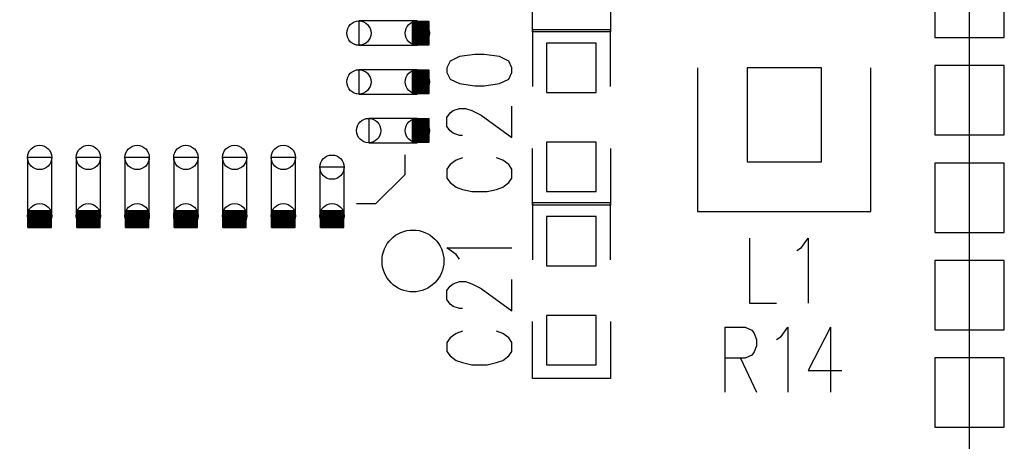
# Model space of a CAD drawing. Extents: x 0.9 to 16.1, y 0.6 to 10.4.
# Tile 15 of 21: x 10.213 to 11.282, y 5.14 to 5.598. Entities that reach past the tile are written whole.
import ezdxf

# ---------------------------------------------------------------- set-up
doc = ezdxf.new("R2010")
doc.units = 0
doc.layers.get('0').update_dxf_attribs({"linetype": 'CONTINUOUS'})
doc.layers.add('adt001026', color=3, linetype='CONTINUOUS')

# ---------------------------------------------------------------- blocks, each defined once
blk = doc.blocks.new('D12')
blk.add_circle((0, 0), 0.0336)
blk = doc.blocks.new('D18')
blk.add_lwpolyline([(-0.026895, -0.026895), (0.026895, -0.026895), (0.026895, 0.026895), (-0.026895, 0.026895)], close=True)
blk = doc.blocks.new('D24')
blk.add_lwpolyline([(-0.040335, -0.051105), (0.040335, -0.051105), (0.040335, 0.051105), (-0.040335, 0.051105)], close=True)
blk = doc.blocks.new('D27')
blk.add_lwpolyline([(-0.03765, -0.03765), (0.03765, -0.03765), (0.03765, 0.03765), (-0.03765, 0.03765)], close=True)
blk = doc.blocks.new('D38')
blk.add_lwpolyline([(0.0132, 0.0264), (-0.0132, 0.0264), (-0.0132, -0.0264), (0.0132, -0.0264)], close=True)
for centre in [(0, 0.0264), (0, -0.0264)]:
    blk.add_circle(centre, 0.0132)
blk = doc.blocks.new('D39')
blk.add_lwpolyline([(0.0132, 0.0317), (-0.0132, 0.0317), (-0.0132, -0.0317), (0.0132, -0.0317)], close=True)
for centre in [(0, 0.0317), (0, -0.0317)]:
    blk.add_circle(centre, 0.0132)
blk = doc.blocks.new('D40')
blk.add_lwpolyline([(0.0264, 0.0132), (-0.0264, 0.0132), (-0.0264, -0.0132), (0.0264, -0.0132)], close=True)
for centre in [(-0.0264, 0), (0.0264, 0)]:
    blk.add_circle(centre, 0.0132)
blk = doc.blocks.new('D41')
blk.add_lwpolyline([(0.0317, 0.0132), (-0.0317, 0.0132), (-0.0317, -0.0132), (0.0317, -0.0132)], close=True)
for centre in [(-0.0317, 0), (0.0317, 0)]:
    blk.add_circle(centre, 0.0132)

msp = doc.modelspace()

# ---------------------------------------------------------------- linework, layer by layer
at = {"layer": 'adt001026', "color": 3}
for points in [[(8.703304, 3.816078), (11.244574, 3.816078), (11.244574, 7.783098), (8.703304, 7.783098), (8.703304, 3.816078)], [(10.854244, 5.646288), (10.854244, 5.584608), (10.769524, 5.584608), (10.769524, 5.646288)], [(10.657234, 5.570508), (10.657234, 5.595918), (10.639234, 5.595918), (10.639234, 5.570508), (10.657234, 5.570508)], [(10.639234, 5.570508), (10.639234, 5.595918)], [(10.639744, 5.570508), (10.639744, 5.595918)], [(10.640284, 5.570508), (10.640284, 5.595918)], [(10.640824, 5.570508), (10.640824, 5.595918)], [(10.641334, 5.570508), (10.641334, 5.595918)], [(10.641874, 5.570508), (10.641874, 5.595918)], [(10.642414, 5.570508), (10.642414, 5.595918)], [(10.642924, 5.570508), (10.642924, 5.595918)], [(10.643464, 5.570508), (10.643464, 5.595918)], [(10.643974, 5.570508), (10.643974, 5.595918)], [(10.644514, 5.570508), (10.644514, 5.595918)], [(10.645054, 5.570508), (10.645054, 5.595918)], [(10.645564, 5.570508), (10.645564, 5.595918)], [(10.646104, 5.570508), (10.646104, 5.595918)], [(10.646644, 5.570508), (10.646644, 5.595918)], [(10.647154, 5.570508), (10.647154, 5.595918)], [(10.647694, 5.570508), (10.647694, 5.595918)], [(10.648234, 5.570508), (10.648234, 5.595918)], [(10.648744, 5.570508), (10.648744, 5.595918)], [(10.649284, 5.570508), (10.649284, 5.595918)], [(10.649824, 5.570508), (10.649824, 5.595918)], [(10.650334, 5.570508), (10.650334, 5.595918)], [(10.650874, 5.570508), (10.650874, 5.595918)], [(10.651414, 5.570508), (10.651414, 5.595918)], [(10.651924, 5.570508), (10.651924, 5.595918)], [(10.652464, 5.570508), (10.652464, 5.595918)], [(10.652974, 5.570508), (10.652974, 5.595918)], [(10.653514, 5.570508), (10.653514, 5.595918)], [(10.654054, 5.570508), (10.654054, 5.595918)], [(10.654564, 5.570508), (10.654564, 5.595918)], [(10.655104, 5.570508), (10.655104, 5.595918)], [(10.655644, 5.570508), (10.655644, 5.595918)], [(10.656154, 5.570508), (10.656154, 5.595918)], [(10.656694, 5.570508), (10.656694, 5.595918)], [(10.854244, 5.525268), (10.854244, 5.586918), (10.769524, 5.586918), (10.769524, 5.525268)], [(10.676734, 5.540538), (10.680094, 5.533188), (10.690174, 5.528298), (10.707004, 5.525868), (10.717084, 5.525868), (10.733884, 5.528298), (10.743964, 5.533188), (10.747324, 5.540538), (10.747324, 5.545428), (10.743964, 5.552748), (10.733884, 5.557638), (10.717084, 5.560098), (10.707004, 5.560098), (10.690174, 5.557638), (10.680094, 5.552748), (10.676734, 5.545428), (10.676734, 5.540538)], [(10.657234, 5.517558), (10.657234, 5.542968), (10.639234, 5.542968), (10.639234, 5.517558), (10.657234, 5.517558)], [(10.639234, 5.517558), (10.639234, 5.542968)], [(10.639744, 5.517558), (10.639744, 5.542968)], [(10.640284, 5.517558), (10.640284, 5.542968)], [(10.640824, 5.517558), (10.640824, 5.542968)], [(10.641334, 5.517558), (10.641334, 5.542968)], [(10.641874, 5.517558), (10.641874, 5.542968)], [(10.642414, 5.517558), (10.642414, 5.542968)], [(10.642924, 5.517558), (10.642924, 5.542968)], [(10.643464, 5.517558), (10.643464, 5.542968)], [(10.643974, 5.517558), (10.643974, 5.542968)], [(10.644514, 5.517558), (10.644514, 5.542968)], [(10.645054, 5.517558), (10.645054, 5.542968)], [(10.645564, 5.517558), (10.645564, 5.542968)], [(10.646104, 5.517558), (10.646104, 5.542968)], [(10.646644, 5.517558), (10.646644, 5.542968)], [(10.647154, 5.517558), (10.647154, 5.542968)], [(10.647694, 5.517558), (10.647694, 5.542968)], [(10.648234, 5.517558), (10.648234, 5.542968)], [(10.648744, 5.517558), (10.648744, 5.542968)], [(10.649284, 5.517558), (10.649284, 5.542968)], [(10.649824, 5.517558), (10.649824, 5.542968)], [(10.650334, 5.517558), (10.650334, 5.542968)], [(10.650874, 5.517558), (10.650874, 5.542968)], [(10.651414, 5.517558), (10.651414, 5.542968)], [(10.651924, 5.517558), (10.651924, 5.542968)], [(10.652464, 5.517558), (10.652464, 5.542968)], [(10.652974, 5.517558), (10.652974, 5.542968)], [(10.653514, 5.517558), (10.653514, 5.542968)], [(10.654054, 5.517558), (10.654054, 5.542968)], [(10.654564, 5.517558), (10.654564, 5.542968)], [(10.655104, 5.517558), (10.655104, 5.542968)], [(10.655644, 5.517558), (10.655644, 5.542968)], [(10.656154, 5.517558), (10.656154, 5.542968)], [(10.656694, 5.517558), (10.656694, 5.542968)], [(10.949044, 5.545428), (10.949044, 5.389428), (11.137324, 5.389428), (11.137324, 5.545428)], [(10.693534, 5.472078), (10.690174, 5.472078), (10.683454, 5.474508), (10.680094, 5.476968), (10.676734, 5.481858), (10.676734, 5.491638), (10.680094, 5.496528), (10.683454, 5.498958), (10.690174, 5.501418), (10.696894, 5.501418), (10.703614, 5.498958), (10.713724, 5.494068), (10.747324, 5.469618), (10.747324, 5.503848)], [(10.657234, 5.464608), (10.657234, 5.490018), (10.639234, 5.490018), (10.639234, 5.464608), (10.657234, 5.464608)], [(10.639234, 5.464608), (10.639234, 5.490018)], [(10.639744, 5.464608), (10.639744, 5.490018)], [(10.640284, 5.464608), (10.640284, 5.490018)], [(10.640824, 5.464608), (10.640824, 5.490018)], [(10.641334, 5.464608), (10.641334, 5.490018)], [(10.641874, 5.464608), (10.641874, 5.490018)], [(10.642414, 5.464608), (10.642414, 5.490018)], [(10.642924, 5.464608), (10.642924, 5.490018)], [(10.643464, 5.464608), (10.643464, 5.490018)], [(10.643974, 5.464608), (10.643974, 5.490018)], [(10.644514, 5.464608), (10.644514, 5.490018)], [(10.645054, 5.464608), (10.645054, 5.490018)], [(10.645564, 5.464608), (10.645564, 5.490018)], [(10.646104, 5.464608), (10.646104, 5.490018)], [(10.646644, 5.464608), (10.646644, 5.490018)], [(10.647154, 5.464608), (10.647154, 5.490018)], [(10.647694, 5.464608), (10.647694, 5.490018)], [(10.648234, 5.464608), (10.648234, 5.490018)], [(10.648744, 5.464608), (10.648744, 5.490018)], [(10.649284, 5.464608), (10.649284, 5.490018)], [(10.649824, 5.464608), (10.649824, 5.490018)], [(10.650334, 5.464608), (10.650334, 5.490018)], [(10.650874, 5.464608), (10.650874, 5.490018)], [(10.651414, 5.464608), (10.651414, 5.490018)], [(10.651924, 5.464608), (10.651924, 5.490018)], [(10.652464, 5.464608), (10.652464, 5.490018)], [(10.652974, 5.464608), (10.652974, 5.490018)], [(10.653514, 5.464608), (10.653514, 5.490018)], [(10.654054, 5.464608), (10.654054, 5.490018)], [(10.654564, 5.464608), (10.654564, 5.490018)], [(10.655104, 5.464608), (10.655104, 5.490018)], [(10.655644, 5.464608), (10.655644, 5.490018)], [(10.656154, 5.464608), (10.656154, 5.490018)], [(10.656694, 5.464608), (10.656694, 5.490018)], [(10.854244, 5.458008), (10.854244, 5.396328), (10.769524, 5.396328), (10.769524, 5.458008)], [(10.578334, 5.397918), (10.599514, 5.397918), (10.631284, 5.429658), (10.631284, 5.450838)], [(10.693534, 5.447628), (10.686814, 5.445168), (10.680094, 5.440278), (10.676734, 5.435388), (10.676734, 5.425608), (10.680094, 5.420718), (10.686814, 5.415828), (10.693534, 5.413398), (10.703614, 5.410938), (10.720444, 5.410938), (10.730524, 5.413398), (10.737244, 5.415828), (10.743964, 5.420718), (10.747324, 5.425608), (10.747324, 5.435388), (10.743964, 5.440278), (10.737244, 5.445168), (10.730524, 5.447628)], [(10.854244, 5.336988), (10.854244, 5.398668), (10.769524, 5.398668), (10.769524, 5.336988)], [(10.246924, 5.371968), (10.246924, 5.389968), (10.221514, 5.389968), (10.221514, 5.371968), (10.246924, 5.371968)], [(10.221514, 5.371968), (10.221514, 5.389968)], [(10.222024, 5.371968), (10.222024, 5.389968)], [(10.222564, 5.371968), (10.222564, 5.389968)], [(10.223104, 5.371968), (10.223104, 5.389968)], [(10.223614, 5.371968), (10.223614, 5.389968)], [(10.224154, 5.371968), (10.224154, 5.389968)], [(10.224694, 5.371968), (10.224694, 5.389968)], [(10.225204, 5.371968), (10.225204, 5.389968)], [(10.225744, 5.371968), (10.225744, 5.389968)], [(10.226254, 5.371968), (10.226254, 5.389968)], [(10.226794, 5.371968), (10.226794, 5.389968)], [(10.227334, 5.371968), (10.227334, 5.389968)], [(10.227844, 5.371968), (10.227844, 5.389968)], [(10.228384, 5.371968), (10.228384, 5.389968)], [(10.228924, 5.371968), (10.228924, 5.389968)], [(10.229434, 5.371968), (10.229434, 5.389968)], [(10.229974, 5.371968), (10.229974, 5.389968)], [(10.230514, 5.371968), (10.230514, 5.389968)], [(10.231024, 5.371968), (10.231024, 5.389968)], [(10.231564, 5.371968), (10.231564, 5.389968)], [(10.232104, 5.371968), (10.232104, 5.389968)], [(10.232614, 5.371968), (10.232614, 5.389968)], [(10.233154, 5.371968), (10.233154, 5.389968)], [(10.233694, 5.371968), (10.233694, 5.389968)], [(10.234204, 5.371968), (10.234204, 5.389968)], [(10.234744, 5.371968), (10.234744, 5.389968)], [(10.235284, 5.371968), (10.235284, 5.389968)], [(10.235794, 5.371968), (10.235794, 5.389968)], [(10.236334, 5.371968), (10.236334, 5.389968)], [(10.236844, 5.371968), (10.236844, 5.389968)], [(10.237384, 5.371968), (10.237384, 5.389968)], [(10.237924, 5.371968), (10.237924, 5.389968)], [(10.238434, 5.371968), (10.238434, 5.389968)], [(10.238974, 5.371968), (10.238974, 5.389968)], [(10.239514, 5.371968), (10.239514, 5.389968)], [(10.240024, 5.371968), (10.240024, 5.389968)], [(10.240564, 5.371968), (10.240564, 5.389968)], [(10.241104, 5.371968), (10.241104, 5.389968)], [(10.241614, 5.371968), (10.241614, 5.389968)], [(10.242154, 5.371968), (10.242154, 5.389968)], [(10.242694, 5.371968), (10.242694, 5.389968)], [(10.243204, 5.371968), (10.243204, 5.389968)], [(10.243744, 5.371968), (10.243744, 5.389968)], [(10.244284, 5.371968), (10.244284, 5.389968)], [(10.244794, 5.371968), (10.244794, 5.389968)], [(10.245334, 5.371968), (10.245334, 5.389968)], [(10.245844, 5.371968), (10.245844, 5.389968)], [(10.246384, 5.371968), (10.246384, 5.389968)], [(10.299874, 5.371968), (10.299874, 5.389968), (10.274434, 5.389968), (10.274434, 5.371968), (10.299874, 5.371968)], [(10.274434, 5.371968), (10.274434, 5.389968)], [(10.274974, 5.371968), (10.274974, 5.389968)], [(10.275514, 5.371968), (10.275514, 5.389968)], [(10.276024, 5.371968), (10.276024, 5.389968)], [(10.276564, 5.371968), (10.276564, 5.389968)], [(10.277104, 5.371968), (10.277104, 5.389968)], [(10.277614, 5.371968), (10.277614, 5.389968)], [(10.278154, 5.371968), (10.278154, 5.389968)], [(10.278694, 5.371968), (10.278694, 5.389968)], [(10.279204, 5.371968), (10.279204, 5.389968)], [(10.279744, 5.371968), (10.279744, 5.389968)], [(10.280284, 5.371968), (10.280284, 5.389968)], [(10.280794, 5.371968), (10.280794, 5.389968)], [(10.281334, 5.371968), (10.281334, 5.389968)], [(10.281844, 5.371968), (10.281844, 5.389968)], [(10.282384, 5.371968), (10.282384, 5.389968)], [(10.282924, 5.371968), (10.282924, 5.389968)], [(10.283434, 5.371968), (10.283434, 5.389968)], [(10.283974, 5.371968), (10.283974, 5.389968)], [(10.284514, 5.371968), (10.284514, 5.389968)], [(10.285024, 5.371968), (10.285024, 5.389968)], [(10.285564, 5.371968), (10.285564, 5.389968)], [(10.286104, 5.371968), (10.286104, 5.389968)], [(10.286614, 5.371968), (10.286614, 5.389968)], [(10.287154, 5.371968), (10.287154, 5.389968)], [(10.287694, 5.371968), (10.287694, 5.389968)], [(10.288204, 5.371968), (10.288204, 5.389968)], [(10.288744, 5.371968), (10.288744, 5.389968)], [(10.289284, 5.371968), (10.289284, 5.389968)], [(10.289794, 5.371968), (10.289794, 5.389968)], [(10.290334, 5.371968), (10.290334, 5.389968)], [(10.290874, 5.371968), (10.290874, 5.389968)], [(10.291384, 5.371968), (10.291384, 5.389968)], [(10.291924, 5.371968), (10.291924, 5.389968)], [(10.292434, 5.371968), (10.292434, 5.389968)], [(10.292974, 5.371968), (10.292974, 5.389968)], [(10.293514, 5.371968), (10.293514, 5.389968)], [(10.294024, 5.371968), (10.294024, 5.389968)], [(10.294564, 5.371968), (10.294564, 5.389968)], [(10.295104, 5.371968), (10.295104, 5.389968)], [(10.295614, 5.371968), (10.295614, 5.389968)], [(10.296154, 5.371968), (10.296154, 5.389968)], [(10.296694, 5.371968), (10.296694, 5.389968)], [(10.297204, 5.371968), (10.297204, 5.389968)], [(10.297744, 5.371968), (10.297744, 5.389968)], [(10.298284, 5.371968), (10.298284, 5.389968)], [(10.298794, 5.371968), (10.298794, 5.389968)], [(10.299334, 5.371968), (10.299334, 5.389968)], [(10.352794, 5.371968), (10.352794, 5.389968), (10.327384, 5.389968), (10.327384, 5.371968), (10.352794, 5.371968)], [(10.327384, 5.371968), (10.327384, 5.389968)], [(10.327924, 5.371968), (10.327924, 5.389968)], [(10.328434, 5.371968), (10.328434, 5.389968)], [(10.328974, 5.371968), (10.328974, 5.389968)], [(10.329514, 5.371968), (10.329514, 5.389968)], [(10.330024, 5.371968), (10.330024, 5.389968)], [(10.330564, 5.371968), (10.330564, 5.389968)], [(10.331104, 5.371968), (10.331104, 5.389968)], [(10.331614, 5.371968), (10.331614, 5.389968)], [(10.332154, 5.371968), (10.332154, 5.389968)], [(10.332694, 5.371968), (10.332694, 5.389968)], [(10.333204, 5.371968), (10.333204, 5.389968)], [(10.333744, 5.371968), (10.333744, 5.389968)], [(10.334284, 5.371968), (10.334284, 5.389968)], [(10.334794, 5.371968), (10.334794, 5.389968)], [(10.335334, 5.371968), (10.335334, 5.389968)], [(10.335874, 5.371968), (10.335874, 5.389968)], [(10.336384, 5.371968), (10.336384, 5.389968)], [(10.336924, 5.371968), (10.336924, 5.389968)], [(10.337434, 5.371968), (10.337434, 5.389968)], [(10.337974, 5.371968), (10.337974, 5.389968)], [(10.338514, 5.371968), (10.338514, 5.389968)], [(10.339024, 5.371968), (10.339024, 5.389968)], [(10.339564, 5.371968), (10.339564, 5.389968)], [(10.340104, 5.371968), (10.340104, 5.389968)], [(10.340614, 5.371968), (10.340614, 5.389968)], [(10.341154, 5.371968), (10.341154, 5.389968)], [(10.341694, 5.371968), (10.341694, 5.389968)], [(10.342204, 5.371968), (10.342204, 5.389968)], [(10.342744, 5.371968), (10.342744, 5.389968)], [(10.343284, 5.371968), (10.343284, 5.389968)], [(10.343794, 5.371968), (10.343794, 5.389968)], [(10.344334, 5.371968), (10.344334, 5.389968)], [(10.344874, 5.371968), (10.344874, 5.389968)], [(10.345384, 5.371968), (10.345384, 5.389968)], [(10.345924, 5.371968), (10.345924, 5.389968)], [(10.346464, 5.371968), (10.346464, 5.389968)], [(10.346974, 5.371968), (10.346974, 5.389968)], [(10.347514, 5.371968), (10.347514, 5.389968)], [(10.348024, 5.371968), (10.348024, 5.389968)], [(10.348564, 5.371968), (10.348564, 5.389968)], [(10.349104, 5.371968), (10.349104, 5.389968)], [(10.349614, 5.371968), (10.349614, 5.389968)], [(10.350154, 5.371968), (10.350154, 5.389968)], [(10.350694, 5.371968), (10.350694, 5.389968)], [(10.351204, 5.371968), (10.351204, 5.389968)], [(10.351744, 5.371968), (10.351744, 5.389968)], [(10.352284, 5.371968), (10.352284, 5.389968)], [(10.405744, 5.371968), (10.405744, 5.389968), (10.380334, 5.389968), (10.380334, 5.371968), (10.405744, 5.371968)], [(10.380334, 5.371968), (10.380334, 5.389968)], [(10.380874, 5.371968), (10.380874, 5.389968)], [(10.381384, 5.371968), (10.381384, 5.389968)], [(10.381924, 5.371968), (10.381924, 5.389968)], [(10.382464, 5.371968), (10.382464, 5.389968)], [(10.382974, 5.371968), (10.382974, 5.389968)], [(10.383514, 5.371968), (10.383514, 5.389968)], [(10.384024, 5.371968), (10.384024, 5.389968)], [(10.384564, 5.371968), (10.384564, 5.389968)], [(10.385104, 5.371968), (10.385104, 5.389968)], [(10.385614, 5.371968), (10.385614, 5.389968)], [(10.386154, 5.371968), (10.386154, 5.389968)], [(10.386694, 5.371968), (10.386694, 5.389968)], [(10.387204, 5.371968), (10.387204, 5.389968)], [(10.387744, 5.371968), (10.387744, 5.389968)], [(10.388284, 5.371968), (10.388284, 5.389968)], [(10.388794, 5.371968), (10.388794, 5.389968)], [(10.389334, 5.371968), (10.389334, 5.389968)], [(10.389874, 5.371968), (10.389874, 5.389968)], [(10.390384, 5.371968), (10.390384, 5.389968)], [(10.390924, 5.371968), (10.390924, 5.389968)], [(10.391464, 5.371968), (10.391464, 5.389968)], [(10.391974, 5.371968), (10.391974, 5.389968)], [(10.392514, 5.371968), (10.392514, 5.389968)], [(10.393054, 5.371968), (10.393054, 5.389968)], [(10.393564, 5.371968), (10.393564, 5.389968)], [(10.394104, 5.371968), (10.394104, 5.389968)], [(10.394614, 5.371968), (10.394614, 5.389968)], [(10.395154, 5.371968), (10.395154, 5.389968)], [(10.395694, 5.371968), (10.395694, 5.389968)], [(10.396204, 5.371968), (10.396204, 5.389968)], [(10.396744, 5.371968), (10.396744, 5.389968)], [(10.397284, 5.371968), (10.397284, 5.389968)], [(10.397794, 5.371968), (10.397794, 5.389968)], [(10.398334, 5.371968), (10.398334, 5.389968)], [(10.398874, 5.371968), (10.398874, 5.389968)], [(10.399384, 5.371968), (10.399384, 5.389968)], [(10.399924, 5.371968), (10.399924, 5.389968)], [(10.400464, 5.371968), (10.400464, 5.389968)], [(10.400974, 5.371968), (10.400974, 5.389968)], [(10.401514, 5.371968), (10.401514, 5.389968)], [(10.402054, 5.371968), (10.402054, 5.389968)], [(10.402564, 5.371968), (10.402564, 5.389968)], [(10.403104, 5.371968), (10.403104, 5.389968)], [(10.403614, 5.371968), (10.403614, 5.389968)], [(10.404154, 5.371968), (10.404154, 5.389968)], [(10.404694, 5.371968), (10.404694, 5.389968)], [(10.405204, 5.371968), (10.405204, 5.389968)], [(10.458694, 5.371968), (10.458694, 5.389968), (10.433284, 5.389968), (10.433284, 5.371968), (10.458694, 5.371968)], [(10.433284, 5.371968), (10.433284, 5.389968)], [(10.433794, 5.371968), (10.433794, 5.389968)], [(10.434334, 5.371968), (10.434334, 5.389968)], [(10.434874, 5.371968), (10.434874, 5.389968)], [(10.435384, 5.371968), (10.435384, 5.389968)], [(10.435924, 5.371968), (10.435924, 5.389968)], [(10.436464, 5.371968), (10.436464, 5.389968)], [(10.436974, 5.371968), (10.436974, 5.389968)], [(10.437514, 5.371968), (10.437514, 5.389968)], [(10.438054, 5.371968), (10.438054, 5.389968)], [(10.438564, 5.371968), (10.438564, 5.389968)], [(10.439104, 5.371968), (10.439104, 5.389968)], [(10.439614, 5.371968), (10.439614, 5.389968)], [(10.440154, 5.371968), (10.440154, 5.389968)], [(10.440694, 5.371968), (10.440694, 5.389968)], [(10.441204, 5.371968), (10.441204, 5.389968)], [(10.441744, 5.371968), (10.441744, 5.389968)], [(10.442284, 5.371968), (10.442284, 5.389968)], [(10.442794, 5.371968), (10.442794, 5.389968)], [(10.443334, 5.371968), (10.443334, 5.389968)], [(10.443874, 5.371968), (10.443874, 5.389968)], [(10.444384, 5.371968), (10.444384, 5.389968)], [(10.444924, 5.371968), (10.444924, 5.389968)], [(10.445464, 5.371968), (10.445464, 5.389968)], [(10.445974, 5.371968), (10.445974, 5.389968)], [(10.446514, 5.371968), (10.446514, 5.389968)], [(10.447054, 5.371968), (10.447054, 5.389968)], [(10.447564, 5.371968), (10.447564, 5.389968)], [(10.448104, 5.371968), (10.448104, 5.389968)], [(10.448644, 5.371968), (10.448644, 5.389968)], [(10.449154, 5.371968), (10.449154, 5.389968)], [(10.449694, 5.371968), (10.449694, 5.389968)], [(10.450204, 5.371968), (10.450204, 5.389968)], [(10.450744, 5.371968), (10.450744, 5.389968)], [(10.451284, 5.371968), (10.451284, 5.389968)], [(10.451794, 5.371968), (10.451794, 5.389968)], [(10.452334, 5.371968), (10.452334, 5.389968)], [(10.452874, 5.371968), (10.452874, 5.389968)], [(10.453384, 5.371968), (10.453384, 5.389968)], [(10.453924, 5.371968), (10.453924, 5.389968)], [(10.454464, 5.371968), (10.454464, 5.389968)], [(10.454974, 5.371968), (10.454974, 5.389968)], [(10.455514, 5.371968), (10.455514, 5.389968)], [(10.456054, 5.371968), (10.456054, 5.389968)], [(10.456564, 5.371968), (10.456564, 5.389968)], [(10.457104, 5.371968), (10.457104, 5.389968)], [(10.457644, 5.371968), (10.457644, 5.389968)], [(10.458154, 5.371968), (10.458154, 5.389968)], [(10.511644, 5.371968), (10.511644, 5.389968), (10.486204, 5.389968), (10.486204, 5.371968), (10.511644, 5.371968)], [(10.486204, 5.371968), (10.486204, 5.389968)], [(10.486744, 5.371968), (10.486744, 5.389968)], [(10.487284, 5.371968), (10.487284, 5.389968)], [(10.487794, 5.371968), (10.487794, 5.389968)], [(10.488334, 5.371968), (10.488334, 5.389968)], [(10.488874, 5.371968), (10.488874, 5.389968)], [(10.489384, 5.371968), (10.489384, 5.389968)], [(10.489924, 5.371968), (10.489924, 5.389968)], [(10.490464, 5.371968), (10.490464, 5.389968)], [(10.490974, 5.371968), (10.490974, 5.389968)], [(10.491514, 5.371968), (10.491514, 5.389968)], [(10.492054, 5.371968), (10.492054, 5.389968)], [(10.492564, 5.371968), (10.492564, 5.389968)], [(10.493104, 5.371968), (10.493104, 5.389968)], [(10.493644, 5.371968), (10.493644, 5.389968)], [(10.494154, 5.371968), (10.494154, 5.389968)], [(10.494694, 5.371968), (10.494694, 5.389968)], [(10.495204, 5.371968), (10.495204, 5.389968)], [(10.495744, 5.371968), (10.495744, 5.389968)], [(10.496284, 5.371968), (10.496284, 5.389968)], [(10.496794, 5.371968), (10.496794, 5.389968)], [(10.497334, 5.371968), (10.497334, 5.389968)], [(10.497874, 5.371968), (10.497874, 5.389968)], [(10.498384, 5.371968), (10.498384, 5.389968)], [(10.498924, 5.371968), (10.498924, 5.389968)], [(10.499464, 5.371968), (10.499464, 5.389968)], [(10.499974, 5.371968), (10.499974, 5.389968)], [(10.500514, 5.371968), (10.500514, 5.389968)], [(10.501054, 5.371968), (10.501054, 5.389968)], [(10.501564, 5.371968), (10.501564, 5.389968)], [(10.502104, 5.371968), (10.502104, 5.389968)], [(10.502644, 5.371968), (10.502644, 5.389968)], [(10.503154, 5.371968), (10.503154, 5.389968)], [(10.503694, 5.371968), (10.503694, 5.389968)], [(10.504234, 5.371968), (10.504234, 5.389968)], [(10.504744, 5.371968), (10.504744, 5.389968)], [(10.505284, 5.371968), (10.505284, 5.389968)], [(10.505794, 5.371968), (10.505794, 5.389968)], [(10.506334, 5.371968), (10.506334, 5.389968)], [(10.506874, 5.371968), (10.506874, 5.389968)], [(10.507384, 5.371968), (10.507384, 5.389968)], [(10.507924, 5.371968), (10.507924, 5.389968)], [(10.508464, 5.371968), (10.508464, 5.389968)], [(10.508974, 5.371968), (10.508974, 5.389968)], [(10.509514, 5.371968), (10.509514, 5.389968)], [(10.510054, 5.371968), (10.510054, 5.389968)], [(10.510564, 5.371968), (10.510564, 5.389968)], [(10.511104, 5.371968), (10.511104, 5.389968)], [(10.564564, 5.371968), (10.564564, 5.389968), (10.539154, 5.389968), (10.539154, 5.371968), (10.564564, 5.371968)], [(10.539154, 5.371968), (10.539154, 5.389968)], [(10.539694, 5.371968), (10.539694, 5.389968)], [(10.540234, 5.371968), (10.540234, 5.389968)], [(10.540744, 5.371968), (10.540744, 5.389968)], [(10.541284, 5.371968), (10.541284, 5.389968)], [(10.541794, 5.371968), (10.541794, 5.389968)], [(10.542334, 5.371968), (10.542334, 5.389968)], [(10.542874, 5.371968), (10.542874, 5.389968)], [(10.543384, 5.371968), (10.543384, 5.389968)], [(10.543924, 5.371968), (10.543924, 5.389968)], [(10.544464, 5.371968), (10.544464, 5.389968)], [(10.544974, 5.371968), (10.544974, 5.389968)], [(10.545514, 5.371968), (10.545514, 5.389968)], [(10.546054, 5.371968), (10.546054, 5.389968)], [(10.546564, 5.371968), (10.546564, 5.389968)], [(10.547104, 5.371968), (10.547104, 5.389968)], [(10.547644, 5.371968), (10.547644, 5.389968)], [(10.548154, 5.371968), (10.548154, 5.389968)], [(10.548694, 5.371968), (10.548694, 5.389968)], [(10.549234, 5.371968), (10.549234, 5.389968)], [(10.549744, 5.371968), (10.549744, 5.389968)], [(10.550284, 5.371968), (10.550284, 5.389968)], [(10.550794, 5.371968), (10.550794, 5.389968)], [(10.551334, 5.371968), (10.551334, 5.389968)], [(10.551874, 5.371968), (10.551874, 5.389968)], [(10.552384, 5.371968), (10.552384, 5.389968)], [(10.552924, 5.371968), (10.552924, 5.389968)], [(10.553464, 5.371968), (10.553464, 5.389968)], [(10.553974, 5.371968), (10.553974, 5.389968)], [(10.554514, 5.371968), (10.554514, 5.389968)], [(10.555054, 5.371968), (10.555054, 5.389968)], [(10.555564, 5.371968), (10.555564, 5.389968)], [(10.556104, 5.371968), (10.556104, 5.389968)], [(10.556644, 5.371968), (10.556644, 5.389968)], [(10.557154, 5.371968), (10.557154, 5.389968)], [(10.557694, 5.371968), (10.557694, 5.389968)], [(10.558234, 5.371968), (10.558234, 5.389968)], [(10.558744, 5.371968), (10.558744, 5.389968)], [(10.559284, 5.371968), (10.559284, 5.389968)], [(10.559824, 5.371968), (10.559824, 5.389968)], [(10.560334, 5.371968), (10.560334, 5.389968)], [(10.560874, 5.371968), (10.560874, 5.389968)], [(10.561384, 5.371968), (10.561384, 5.389968)], [(10.561924, 5.371968), (10.561924, 5.389968)], [(10.562464, 5.371968), (10.562464, 5.389968)], [(10.562974, 5.371968), (10.562974, 5.389968)], [(10.563514, 5.371968), (10.563514, 5.389968)], [(10.564054, 5.371968), (10.564054, 5.389968)], [(11.005534, 5.360508), (11.005534, 5.289918), (11.034874, 5.289918)], [(11.056864, 5.347068), (11.061754, 5.350428), (11.069104, 5.360508), (11.069104, 5.289918)], [(10.690174, 5.337588), (10.686814, 5.342478), (10.676734, 5.349828), (10.747324, 5.349828)], [(10.693534, 5.283798), (10.690174, 5.283798), (10.683454, 5.286258), (10.680094, 5.288688), (10.676734, 5.293578), (10.676734, 5.303358), (10.680094, 5.308248), (10.683454, 5.310708), (10.690174, 5.313138), (10.696894, 5.313138), (10.703614, 5.310708), (10.713724, 5.305818), (10.747324, 5.281368), (10.747324, 5.315598)], [(10.854244, 5.269758), (10.854244, 5.208078), (10.769524, 5.208078), (10.769524, 5.269758)], [(10.978624, 5.263698), (10.978624, 5.193108)], [(10.978624, 5.263698), (11.000644, 5.263698), (11.007964, 5.260338), (11.010424, 5.256978), (11.012854, 5.250258), (11.012854, 5.243538), (11.010424, 5.236818), (11.007964, 5.233428), (11.000644, 5.230068), (10.978624, 5.230068)], [(11.034874, 5.250258), (11.039764, 5.253618), (11.047084, 5.263698), (11.047084, 5.193108)], [(11.093554, 5.263698), (11.069104, 5.216628), (11.105764, 5.216628)], [(11.093554, 5.263698), (11.093554, 5.193108)], [(10.693534, 5.259348), (10.686814, 5.256918), (10.680094, 5.252028), (10.676734, 5.247138), (10.676734, 5.237358), (10.680094, 5.232468), (10.686814, 5.227578), (10.693534, 5.225118), (10.703614, 5.222688), (10.720444, 5.222688), (10.730524, 5.225118), (10.737244, 5.227578), (10.743964, 5.232468), (10.747324, 5.237358), (10.747324, 5.247138), (10.743964, 5.252028), (10.737244, 5.256918), (10.730524, 5.259348)], [(10.995754, 5.230068), (11.012854, 5.193108)]]:
    msp.add_lwpolyline(points, dxfattribs=at)

# ---------------------------------------------------------------- block references
at = {"layer": 'adt001026'}
for name, p in [('D27', (11.244574, 5.616138)), ('D41', (10.612744, 5.583198)), ('D18', (10.811884, 5.545428)), ('D41', (10.612744, 5.530248)), ('D24', (11.043184, 5.494338)), ('D27', (11.244574, 5.510238)), ('D40', (10.618054, 5.477328)), ('D39', (10.234204, 5.416428)), ('D39', (10.287154, 5.416428)), ('D39', (10.340104, 5.416428)), ('D39', (10.393054, 5.416428)), ('D39', (10.445974, 5.416428)), ('D39', (10.498924, 5.416428)), ('D18', (10.811884, 5.437848)), ('D38', (10.551874, 5.411148)), ('D27', (11.244574, 5.404368)), ('D18', (10.811884, 5.357148)), ('D12', (10.639744, 5.335638)), ('D27', (11.244574, 5.298468)), ('D18', (10.811884, 5.249568)), ('D27', (11.244574, 5.192598))]:
    msp.add_blockref(name, p, dxfattribs=at)

doc.saveas('drawing.dxf')
